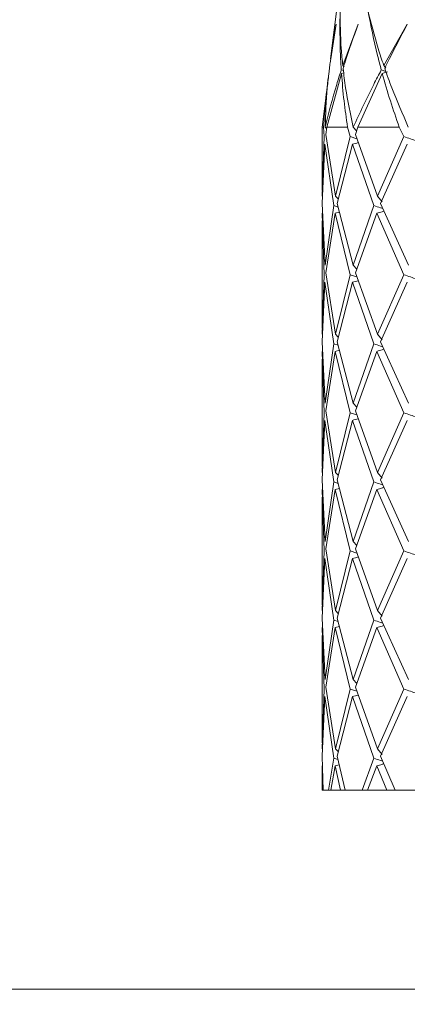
# Model space of a CAD drawing. Header units: millimetres. Extents: x 13381 to 13678, y 211 to 627.
# Tile 20 of 51: x 13488.48 to 13494.32, y 454.84 to 469.69. Entities that reach past the tile are written whole.
import ezdxf

# ---------------------------------------------------------------- set-up
doc = ezdxf.new("R2010")
doc.units = ezdxf.units.MM
doc.header["$LTSCALE"] = 0.3
doc.layers.add('剖面线', color=50, linetype='Continuous', lineweight=13)
doc.styles.get("Standard").update_dxf_attribs({"font": 'txt.shx', "width": 0.67, "oblique": 5, "bigfont": 'gbcbig.shx'})
doc.dimstyles.new('1', dxfattribs={"dimtxt": 2.5, "dimasz": 2, "dimexe": 0.8, "dimexo": 0, "dimgap": 1, "dimtad": 1, "dimdec": 1, "dimdsep": 46, "dimtxsty": 'Standard', "dimcen": 0, "dimclrd": 256, "dimclre": 256, "dimclrt": 256, "dimadec": 0, "dimazin": 0, "dimtfac": 1, "dimtdec": 1, "dimtmove": 0, "dimatfit": 3, "dimfxl": 0, "dimtzin": 0, "dimlwd": -1, "dimlwe": -1, "dimarcsym": 0})

# ---------------------------------------------------------------- blocks, each defined once
blk = doc.blocks.new('*D161')
at = {"layer": 'Defpoints', "color": 0}
for p in [(13448.535, 479.572), (13423.121, 455.072), (13499.535, 455.072)]:
    blk.add_point(p, dxfattribs=at)
at = {"layer": '剖面线'}
for p, q in [((13448.535, 479.572), (13422.321, 479.572)), ((13423.121, 477.572), (13423.121, 457.072)), ((13499.535, 455.072), (13422.321, 455.072))]:
    blk.add_line(p, q, dxfattribs=at)
for points in [[(13422.788, 477.572), (13423.455, 477.572), (13423.121, 479.572)], [(13422.788, 457.072), (13423.455, 457.072), (13423.121, 455.072)]]:
    blk.add_solid(points, dxfattribs=at)
at = {"layer": '剖面线', "insert": (13420.871, 467.322), "char_height": 2.5, "attachment_point": 5, "rotation": 90}
blk.add_mtext('25.8%%P6.5', dxfattribs=at)
blk = doc.blocks.new('*D181')
at = {"layer": 'Defpoints', "color": 0}
for p in [(13512.035, 531.572), (13487.535, 480.572), (13487.535, 447.429)]:
    blk.add_point(p, dxfattribs=at)
at = {"layer": '剖面线'}
for p, q in [((13512.035, 531.572), (13512.035, 446.629)), ((13487.535, 480.572), (13487.535, 446.629)), ((13510.035, 447.429), (13489.535, 447.429))]:
    blk.add_line(p, q, dxfattribs=at)
for points in [[(13489.535, 447.762), (13489.535, 447.096), (13487.535, 447.429)], [(13510.035, 447.762), (13510.035, 447.096), (13512.035, 447.429)]]:
    blk.add_solid(points, dxfattribs=at)
at = {"layer": '剖面线', "insert": (13499.785, 449.679), "char_height": 2.5, "attachment_point": 5}
blk.add_mtext('25.8%%P6.5', dxfattribs=at)

msp = doc.modelspace()

# ---------------------------------------------------------------- linework, layer by layer
at = {"color": 7, "linetype": 'Continuous', "lineweight": 15}
for p, q in [((13493.285, 470.072), (13493.164, 469.099)), ((13493.167, 469.099), (13493.246, 469.624)), ((13493.347, 469.001), (13493.579, 469.624)), ((13493.964, 469.001), (13494.319, 469.624)), ((13493.153, 469.016), (13493.14, 468.907)), ((13493.347, 469.001), (13493.368, 468.978)), ((13493.964, 469.001), (13493.995, 468.961)), ((13493.328, 468.88), (13493.107, 468.072)), ((13493.356, 468.923), (13493.325, 468.933)), ((13493.328, 468.88), (13493.361, 468.888)), ((13493.942, 468.88), (13493.575, 468.072)), ((13493.996, 468.91), (13493.928, 468.933)), ((13493.942, 468.88), (13494.019, 468.903)), ((13493.12, 468.749), (13493.035, 468.072)), ((13493.035, 468.072), (13493.035, 467.117)), ((13493.035, 468.072), (13493.058, 468.072)), ((13493.058, 468.072), (13493.069, 467.927)), ((13493.082, 468.072), (13493.082, 468.072)), ((13493.082, 468.071), (13493.082, 468.072)), ((13493.082, 468.072), (13493.082, 468.071)), ((13493.082, 468.071), (13493.104, 468.049)), ((13493.094, 467.958), (13493.107, 468.072)), ((13493.107, 468.072), (13493.419, 468.072)), ((13493.419, 468.072), (13493.46, 467.927)), ((13493.503, 468.071), (13493.556, 468.012)), ((13493.538, 467.958), (13493.575, 468.072)), ((13493.575, 468.072), (13494.197, 468.072)), ((13494.197, 468.072), (13494.266, 467.927)), ((13493.069, 467.927), (13493.036, 467.031)), ((13493.239, 467.031), (13493.094, 467.958)), ((13493.46, 467.927), (13493.239, 467.031)), ((13493.561, 467.895), (13493.46, 467.927)), ((13493.871, 467.031), (13493.538, 467.958)), ((13494.266, 467.927), (13493.871, 467.031)), ((13493.035, 466.917), (13493.079, 467.814)), ((13493.079, 467.814), (13493.211, 466.886)), ((13493.262, 466.917), (13493.494, 467.814)), ((13493.494, 467.814), (13493.814, 466.886)), ((13493.917, 466.917), (13494.32, 467.814)), ((13493.239, 467.031), (13493.28, 466.987)), ((13493.871, 467.031), (13493.942, 466.944)), ((13493.082, 465.988), (13493.035, 466.917)), ((13493.211, 466.886), (13493.082, 465.988)), ((13493.276, 466.865), (13493.211, 466.886)), ((13493.503, 465.988), (13493.262, 466.917)), ((13493.814, 466.886), (13493.503, 465.988)), ((13494.336, 465.988), (13493.917, 466.917)), ((13493.036, 466.773), (13493.069, 465.844)), ((13493.094, 465.875), (13493.232, 466.773)), ((13493.232, 466.773), (13493.296, 466.788)), ((13493.232, 466.773), (13493.46, 465.844)), ((13493.538, 465.875), (13493.859, 466.773)), ((13493.859, 466.773), (13494.266, 465.844)), ((13493.035, 466.655), (13493.035, 465.033)), ((13493.503, 465.988), (13493.557, 465.928)), ((13493.069, 465.844), (13493.036, 464.947)), ((13493.239, 464.947), (13493.094, 465.875)), ((13493.46, 465.844), (13493.239, 464.947)), ((13493.561, 465.812), (13493.46, 465.844)), ((13493.871, 464.947), (13493.538, 465.875)), ((13494.266, 465.844), (13493.871, 464.947)), ((13493.035, 464.834), (13493.079, 465.731)), ((13493.079, 465.731), (13493.211, 464.802)), ((13493.262, 464.834), (13493.494, 465.731)), ((13493.494, 465.731), (13493.814, 464.802)), ((13493.917, 464.834), (13494.32, 465.731)), ((13493.239, 464.947), (13493.28, 464.903)), ((13493.871, 464.947), (13493.942, 464.86)), ((13493.082, 463.905), (13493.035, 464.834)), ((13493.211, 464.802), (13493.082, 463.905)), ((13493.276, 464.781), (13493.211, 464.802)), ((13493.503, 463.905), (13493.262, 464.834)), ((13493.814, 464.802), (13493.503, 463.905)), ((13494.336, 463.905), (13493.917, 464.834)), ((13493.036, 464.689), (13493.069, 463.761)), ((13493.094, 463.792), (13493.232, 464.689)), ((13493.232, 464.689), (13493.296, 464.705)), ((13493.232, 464.689), (13493.46, 463.761)), ((13493.538, 463.792), (13493.859, 464.689)), ((13493.859, 464.689), (13494.266, 463.761)), ((13493.035, 464.571), (13493.035, 462.95)), ((13493.503, 463.905), (13493.557, 463.845)), ((13493.069, 463.761), (13493.036, 462.863)), ((13493.239, 462.863), (13493.094, 463.792)), ((13493.46, 463.761), (13493.239, 462.863)), ((13493.561, 463.729), (13493.46, 463.761)), ((13493.871, 462.863), (13493.538, 463.792)), ((13494.266, 463.761), (13493.871, 462.863)), ((13493.035, 462.75), (13493.079, 463.648)), ((13493.079, 463.648), (13493.211, 462.719)), ((13493.262, 462.75), (13493.494, 463.648)), ((13493.494, 463.648), (13493.814, 462.719)), ((13493.917, 462.75), (13494.32, 463.648)), ((13493.239, 462.863), (13493.28, 462.82)), ((13493.871, 462.863), (13493.942, 462.776)), ((13493.082, 461.822), (13493.035, 462.75)), ((13493.211, 462.719), (13493.082, 461.822)), ((13493.276, 462.698), (13493.211, 462.719)), ((13493.503, 461.822), (13493.262, 462.75)), ((13493.814, 462.719), (13493.503, 461.822)), ((13494.336, 461.822), (13493.917, 462.75)), ((13493.036, 462.605), (13493.069, 461.678)), ((13493.094, 461.709), (13493.232, 462.605)), ((13493.232, 462.605), (13493.296, 462.621)), ((13493.232, 462.605), (13493.46, 461.678)), ((13493.538, 461.709), (13493.859, 462.605)), ((13493.859, 462.605), (13494.266, 461.678)), ((13493.035, 462.488), (13493.035, 460.866)), ((13493.503, 461.822), (13493.557, 461.762)), ((13493.069, 461.678), (13493.036, 460.78)), ((13493.239, 460.78), (13493.094, 461.709)), ((13493.46, 461.678), (13493.239, 460.78)), ((13493.561, 461.646), (13493.46, 461.678)), ((13493.871, 460.78), (13493.538, 461.709)), ((13494.266, 461.678), (13493.871, 460.78)), ((13493.035, 460.666), (13493.079, 461.565)), ((13493.079, 461.565), (13493.211, 460.635)), ((13493.262, 460.666), (13493.494, 461.565)), ((13493.494, 461.565), (13493.814, 460.635)), ((13493.917, 460.666), (13494.32, 461.565)), ((13493.082, 459.739), (13493.035, 460.666)), ((13493.211, 460.635), (13493.082, 459.739)), ((13493.276, 460.614), (13493.211, 460.635)), ((13493.239, 460.78), (13493.28, 460.736)), ((13493.503, 459.739), (13493.262, 460.666)), ((13493.814, 460.635), (13493.503, 459.739)), ((13493.871, 460.78), (13493.942, 460.693)), ((13494.336, 459.739), (13493.917, 460.666)), ((13493.036, 460.522), (13493.069, 459.595)), ((13493.094, 459.626), (13493.232, 460.522)), ((13493.232, 460.522), (13493.296, 460.537)), ((13493.232, 460.522), (13493.46, 459.595)), ((13493.538, 459.626), (13493.859, 460.522)), ((13493.859, 460.522), (13494.266, 459.595)), ((13493.035, 460.404), (13493.035, 458.783)), ((13493.069, 459.595), (13493.036, 458.696)), ((13493.239, 458.696), (13493.094, 459.626)), ((13493.46, 459.595), (13493.239, 458.696)), ((13493.561, 459.563), (13493.46, 459.595)), ((13493.503, 459.739), (13493.557, 459.679)), ((13493.871, 458.696), (13493.538, 459.626)), ((13494.266, 459.595), (13493.871, 458.696)), ((13493.035, 458.583), (13493.079, 459.482)), ((13493.079, 459.482), (13493.211, 458.551)), ((13493.262, 458.583), (13493.494, 459.482)), ((13493.494, 459.482), (13493.814, 458.551)), ((13493.917, 458.583), (13494.32, 459.482)), ((13493.05, 458.072), (13493.035, 458.583)), ((13493.239, 458.696), (13493.28, 458.653)), ((13493.385, 458.072), (13493.262, 458.583)), ((13493.871, 458.696), (13493.942, 458.609)), ((13494.139, 458.072), (13493.917, 458.583)), ((13493.036, 458.438), (13493.038, 458.072)), ((13493.211, 458.551), (13493.132, 458.072)), ((13493.166, 458.072), (13493.232, 458.438)), ((13493.275, 458.531), (13493.211, 458.551)), ((13493.232, 458.438), (13493.293, 458.453)), ((13493.232, 458.438), (13493.313, 458.072)), ((13493.814, 458.551), (13493.638, 458.072)), ((13493.718, 458.072), (13493.859, 458.438)), ((13493.859, 458.438), (13494.011, 458.072)), ((13493.035, 458.321), (13493.035, 458.072)), ((13493.038, 458.072), (13493.035, 458.072)), ((13493.038, 458.072), (13493.05, 458.072)), ((13493.132, 458.072), (13493.05, 458.072)), ((13493.132, 458.072), (13493.166, 458.072)), ((13493.313, 458.072), (13493.166, 458.072)), ((13493.313, 458.072), (13493.385, 458.072)), ((13493.638, 458.072), (13493.385, 458.072)), ((13493.638, 458.072), (13493.718, 458.072)), ((13494.011, 458.072), (13493.718, 458.072)), ((13494.011, 458.072), (13494.139, 458.072)), ((13494.547, 458.072), (13494.139, 458.072))]:
    msp.add_line(p, q, dxfattribs=at)
for points, knots in [([(13493.325, 468.933), (13493.32, 469.005), (13493.302, 469.306), (13493.305, 469.608), (13493.306, 469.838)], [0, 0, 0, 0, 0.239605, 1, 1, 1, 1]), ([(13493.306, 469.838), (13493.309, 469.643), (13493.312, 469.364), (13493.339, 469.085), (13493.347, 469.001)], [0, 0, 0, 0, 0.695327, 1, 1, 1, 1]), ([(13493.724, 469.838), (13493.773, 469.643), (13493.843, 469.364), (13493.936, 469.085), (13493.964, 469.001)], [0, 0, 0, 0, 0.695328, 1, 1, 1, 1]), ([(13493.928, 468.933), (13493.909, 469.005), (13493.829, 469.306), (13493.77, 469.608), (13493.724, 469.838)], [0, 0, 0, 0, 0.239605, 1, 1, 1, 1]), ([(13493.246, 469.624), (13493.213, 469.427), (13493.179, 469.224), (13493.154, 469.022), (13493.153, 469.016)], [0, 0, 0, 0, 0.971656, 1, 1, 1, 1]), ([(13493.579, 469.624), (13493.509, 469.427), (13493.43, 469.204), (13493.36, 468.982), (13493.352, 468.956)], [0, 0, 0, 0, 0.884971, 1, 1, 1, 1]), ([(13494.319, 469.624), (13494.216, 469.427), (13494.1, 469.204), (13493.992, 468.982), (13493.979, 468.956)], [0, 0, 0, 0, 0.884976, 1, 1, 1, 1]), ([(13493.352, 468.956), (13493.364, 468.859), (13493.399, 468.563), (13493.461, 468.269), (13493.503, 468.072)], [0, 0, 0, 0, 0.33034, 1, 1, 1, 1]), ([(13493.979, 468.956), (13494.014, 468.859), (13494.119, 468.563), (13494.248, 468.269), (13494.335, 468.072)], [0, 0, 0, 0, 0.330341, 1, 1, 1, 1]), ([(13493.058, 468.072), (13493.067, 468.203), (13493.085, 468.472), (13493.119, 468.742), (13493.137, 468.88)], [0, 0, 0, 0, 0.488393, 1, 1, 1, 1]), ([(13493.082, 468.072), (13493.136, 468.286), (13493.208, 468.573), (13493.301, 468.861), (13493.325, 468.933)], [0, 0, 0, 0, 0.7477, 1, 1, 1, 1]), ([(13493.14, 468.907), (13493.131, 468.826), (13493.097, 468.547), (13493.088, 468.269), (13493.082, 468.072)], [0, 0, 0, 0, 0.290901, 1, 1, 1, 1]), ([(13493.419, 468.072), (13493.4, 468.203), (13493.361, 468.472), (13493.339, 468.742), (13493.328, 468.88)], [0, 0, 0, 0, 0.488394, 1, 1, 1, 1]), ([(13493.504, 468.072), (13493.604, 468.286), (13493.737, 468.573), (13493.889, 468.861), (13493.928, 468.933)], [0, 0, 0, 0, 0.747699, 1, 1, 1, 1]), ([(13494.197, 468.072), (13494.152, 468.203), (13494.059, 468.472), (13493.982, 468.742), (13493.942, 468.88)], [0, 0, 0, 0, 0.488393, 1, 1, 1, 1]), ([(13494.465, 467.86), (13494.432, 467.871), (13494.366, 467.894), (13494.299, 467.916), (13494.266, 467.927)], [0, 0, 0, 0, 0.4999758, 1, 1, 1, 1]), ([(13493.494, 467.814), (13493.523, 467.821), (13493.552, 467.829), (13493.581, 467.837), (13493.582, 467.837)], [0, 0, 0, 0, 0.988128, 1, 1, 1, 1]), ([(13493.951, 466.842), (13493.94, 466.846), (13493.894, 466.861), (13493.848, 466.875), (13493.814, 466.886)], [0, 0, 0, 0, 0.250271, 1, 1, 1, 1]), ([(13493.859, 466.773), (13493.885, 466.78), (13493.922, 466.79), (13493.958, 466.801), (13493.968, 466.804)], [0, 0, 0, 0, 0.734313, 1, 1, 1, 1]), ([(13494.465, 465.777), (13494.432, 465.788), (13494.366, 465.811), (13494.299, 465.833), (13494.266, 465.844)], [0, 0, 0, 0, 0.49997, 1, 1, 1, 1]), ([(13493.494, 465.731), (13493.523, 465.738), (13493.552, 465.746), (13493.581, 465.754), (13493.582, 465.754)], [0, 0, 0, 0, 0.989376, 1, 1, 1, 1]), ([(13493.951, 464.758), (13493.94, 464.762), (13493.894, 464.777), (13493.848, 464.791), (13493.814, 464.802)], [0, 0, 0, 0, 0.250477, 1, 1, 1, 1]), ([(13493.859, 464.689), (13493.885, 464.696), (13493.922, 464.707), (13493.958, 464.717), (13493.968, 464.72)], [0, 0, 0, 0, 0.734011, 1, 1, 1, 1]), ([(13494.465, 463.694), (13494.432, 463.706), (13494.366, 463.728), (13494.299, 463.75), (13494.266, 463.761)], [0, 0, 0, 0, 0.499956, 1, 1, 1, 1]), ([(13493.494, 463.648), (13493.523, 463.656), (13493.552, 463.663), (13493.581, 463.671), (13493.582, 463.671)], [0, 0, 0, 0, 0.989486, 1, 1, 1, 1]), ([(13493.951, 462.674), (13493.94, 462.678), (13493.894, 462.693), (13493.848, 462.708), (13493.814, 462.719)], [0, 0, 0, 0, 0.250679, 1, 1, 1, 1]), ([(13493.859, 462.605), (13493.885, 462.613), (13493.922, 462.623), (13493.958, 462.634), (13493.968, 462.637)], [0, 0, 0, 0, 0.73375, 1, 1, 1, 1]), ([(13494.465, 461.611), (13494.432, 461.623), (13494.366, 461.646), (13494.299, 461.667), (13494.266, 461.678)], [0, 0, 0, 0, 0.4999544, 1, 1, 1, 1]), ([(13493.494, 461.565), (13493.523, 461.573), (13493.552, 461.58), (13493.581, 461.588), (13493.582, 461.588)], [0, 0, 0, 0, 0.989057, 1, 1, 1, 1]), ([(13493.951, 460.591), (13493.94, 460.594), (13493.894, 460.61), (13493.848, 460.624), (13493.814, 460.635)], [0, 0, 0, 0, 0.250714, 1, 1, 1, 1]), ([(13493.859, 460.522), (13493.885, 460.529), (13493.922, 460.539), (13493.958, 460.55), (13493.968, 460.553)], [0, 0, 0, 0, 0.733709, 1, 1, 1, 1]), ([(13494.465, 459.528), (13494.432, 459.539), (13494.366, 459.562), (13494.299, 459.584), (13494.266, 459.595)], [0, 0, 0, 0, 0.499956, 1, 1, 1, 1]), ([(13493.494, 459.482), (13493.523, 459.489), (13493.552, 459.497), (13493.581, 459.505), (13493.582, 459.505)], [0, 0, 0, 0, 0.988621, 1, 1, 1, 1]), ([(13493.95, 458.508), (13493.939, 458.511), (13493.894, 458.526), (13493.848, 458.541), (13493.814, 458.551)], [0, 0, 0, 0, 0.241789, 1, 1, 1, 1]), ([(13493.859, 458.438), (13493.885, 458.446), (13493.921, 458.456), (13493.957, 458.466), (13493.966, 458.469)], [0, 0, 0, 0, 0.746207, 1, 1, 1, 1])]:
    msp.add_open_spline(points, degree=3, knots=knots, dxfattribs=at)

# ---------------------------------------------------------------- dimensions: what is measured, and where the dimension line sits
at = {"layer": '剖面线'}
dim = msp.add_linear_dim(base=(13487.535, 447.429), p1=(13512.035, 531.572), p2=(13487.535, 480.572), text='25.8%%P6.5', dimstyle='1', dxfattribs=at)
dim.commit()
dim.dimension.update_dxf_attribs({"geometry": '*D181', "text_midpoint": (13499.785, 449.679)})
dim = msp.add_linear_dim(base=(13423.121, 455.072), p1=(13448.535, 479.572), p2=(13499.535, 455.072), angle=270, text='25.8%%P6.5', dimstyle='1', dxfattribs=at)
dim.commit()
dim.dimension.update_dxf_attribs({"geometry": '*D161', "text_midpoint": (13420.871, 467.322)})

doc.saveas('drawing.dxf')
